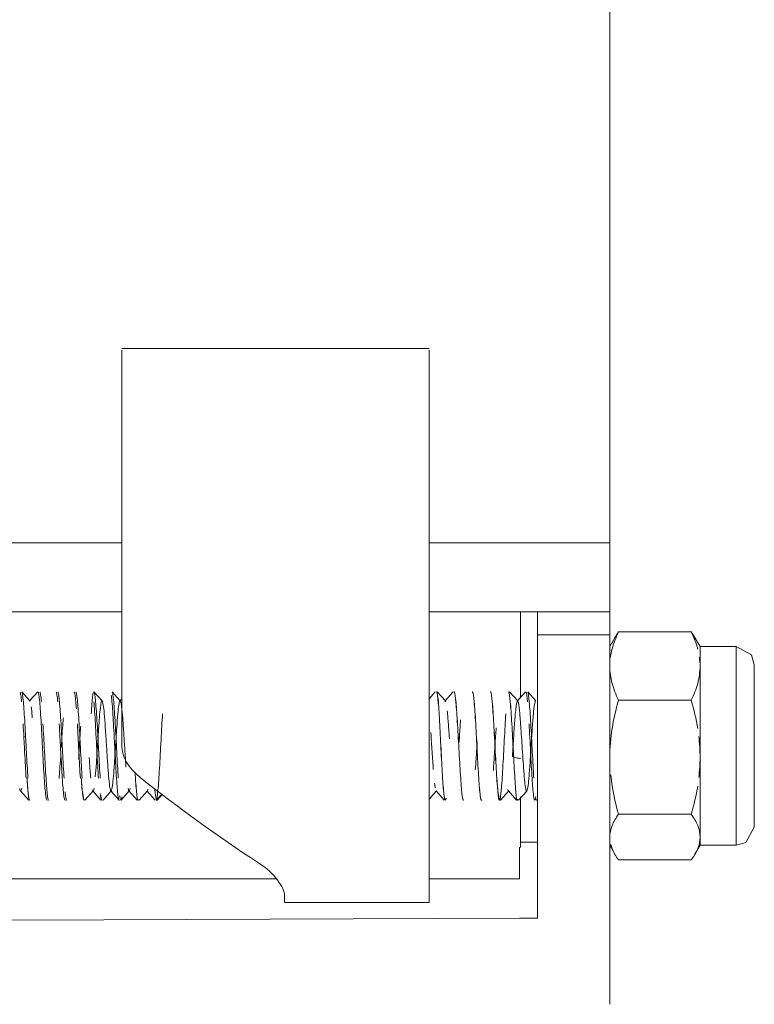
# Model space of a CAD drawing. Header units: millimetres. Extents: x -6729 to -5173, y -1197 to 6775.
# Tile 7 of 12: x -5412 to -5391, y 284 to 311. Entities that reach past the tile are written whole.
import ezdxf

# ---------------------------------------------------------------- set-up
doc = ezdxf.new("R2010")
doc.units = ezdxf.units.MM
doc.layers.add('E-LITE-EQPM', color=7, linetype='Continuous', lineweight=20)

# ---------------------------------------------------------------- blocks, each defined once
blk = doc.blocks.new('DEEP78 R CM_GLB - 00-703032-Lateral_PDF')
at = {"lineweight": 9}
for p, q in [((-3233.214, 293.892), (-3231.205, 293.892)), ((-3233.317, 293.734), (-3233.46, 293.487)), ((-3230.96, 293.487), (-3231.102, 293.734)), ((-3229.96, 293.487), (-3230.96, 293.487)), ((-3230.96, 293.487), (-3230.96, 292.948)), ((-3229.96, 293.486), (-3229.96, 292.948)), ((-3229.46, 292.546), (-3229.46, 292.987)), ((-3229.46, 292.987), (-3229.46, 292.7)), ((-3230.96, 290.426), (-3230.96, 292.948)), ((-3229.96, 288.005), (-3229.96, 292.948)), ((-3249.732, 292.235), (-3249.505, 291.983)), ((-3249.516, 291.983), (-3249.289, 292.235)), ((-3247.732, 292.235), (-3247.505, 291.983)), ((-3247.232, 292.234), (-3247.005, 291.983)), ((-3238.46, 292.045), (-3238.289, 292.235)), ((-3238.231, 292.234), (-3238.005, 291.983)), ((-3238.016, 291.983), (-3237.79, 292.234)), ((-3236.231, 292.235), (-3236.005, 291.984)), ((-3236.016, 291.984), (-3235.79, 292.234)), ((-3235.731, 292.234), (-3235.505, 291.984)), ((-3247.016, 291.983), (-3246.96, 292.045)), ((-3233.214, 292.004), (-3231.205, 292.004)), ((-3229.46, 288.502), (-3229.46, 291.635)), ((-3249.625, 291.001), (-3249.675, 291.013)), ((-3230.96, 288.215), (-3230.96, 290.426)), ((-3249.539, 289.24), (-3249.766, 289.491)), ((-3247.755, 289.492), (-3247.982, 289.24)), ((-3247.54, 289.24), (-3247.766, 289.492)), ((-3247.482, 289.24), (-3247.255, 289.492)), ((-3247.266, 289.492), (-3247.039, 289.24)), ((-3246.982, 289.24), (-3246.755, 289.492)), ((-3246.766, 289.492), (-3246.539, 289.24)), ((-3246.481, 289.24), (-3246.255, 289.491)), ((-3246.039, 289.24), (-3246.266, 289.491)), ((-3238.46, 289.265), (-3238.255, 289.492)), ((-3238.039, 289.24), (-3238.266, 289.492)), ((-3236.255, 289.491), (-3236.481, 289.241)), ((-3236.04, 289.241), (-3236.266, 289.491)), ((-3235.981, 289.24), (-3235.755, 289.49)), ((-3246.011, 289.237), (-3245.988, 289.237)), ((-3245.982, 289.24), (-3245.838, 289.399)), ((-3229.46, 288.928), (-3229.46, 288.487)), ((-3231.205, 288.849), (-3233.214, 288.849)), ((-3230.96, 287.987), (-3230.96, 288.215)), ((-3233.46, 287.987), (-3233.317, 287.74)), ((-3231.102, 287.74), (-3230.96, 287.987)), ((-3230.96, 287.987), (-3229.96, 287.987)), ((-3233.214, 287.582), (-3231.205, 287.582))]:
    blk.add_line(p, q, dxfattribs=at)
at = {"lineweight": 9, "flags": 128}
for points in [[(-3229.96, 293.487), (-3229.539, 293.257), (-3229.46, 292.987)], [(-3229.46, 288.487), (-3229.46, 288.925), (-3229.46, 290.068), (-3229.46, 291.472), (-3229.46, 292.546)], [(-3229.46, 288.487), (-3229.69, 288.066), (-3229.96, 287.987)]]:
    blk.add_lwpolyline(points, dxfattribs=at)
at = {"lineweight": 9}
for points, knots in [([(-3233.214, 293.892), (-3233.294, 293.736), (-3233.386, 293.496), (-3233.433, 293.255), (-3233.444, 293.171)], [0, 0, 0, 0, 0.5, 0.7650494, 0.7650494, 0.7650494, 0.7650494]), ([(-3249.645, 291.35), (-3249.659, 291.591), (-3249.68, 291.913), (-3249.709, 292.162), (-3249.723, 292.219), (-3249.73, 292.231)], [-0.6666667, -0.6666667, -0.6666667, -0.6666667, -0.5, -0.4166667, -0.3333333, -0.3333333, -0.3333333, -0.3333333]), ([(-3249.193, 291.35), (-3249.207, 291.592), (-3249.228, 291.913), (-3249.256, 292.162), (-3249.27, 292.219), (-3249.277, 292.231)], [0.3333333, 0.3333333, 0.3333333, 0.3333333, 0.5, 0.5833333, 0.6666667, 0.6666667, 0.6666667, 0.6666667]), ([(-3248.56, 289.845), (-3248.574, 290.057), (-3248.595, 290.44), (-3248.623, 290.975), (-3248.652, 291.484), (-3248.68, 291.913), (-3248.709, 292.162), (-3248.723, 292.219), (-3248.73, 292.231)], [-1, -1, -1, -1, -0.8333333, -0.75, -0.6666667, -0.5, -0.4166667, -0.3333333, -0.3333333, -0.3333333, -0.3333333]), ([(-3248.22, 291.766), (-3248.225, 291.838), (-3248.237, 291.991), (-3248.256, 292.162), (-3248.27, 292.219), (-3248.277, 292.231)], [0.4383834, 0.4383834, 0.4383834, 0.4383834, 0.5, 0.5833333, 0.6666667, 0.6666667, 0.6666667, 0.6666667]), ([(-3248.06, 289.845), (-3248.074, 290.057), (-3248.095, 290.44), (-3248.123, 290.975), (-3248.152, 291.484), (-3248.18, 291.913), (-3248.209, 292.162), (-3248.223, 292.219), (-3248.23, 292.231)], [-1, -1, -1, -1, -0.8333333, -0.75, -0.6666667, -0.5, -0.4166667, -0.3333333, -0.3333333, -0.3333333, -0.3333333]), ([(-3247.56, 289.845), (-3247.574, 290.057), (-3247.595, 290.44), (-3247.623, 290.975), (-3247.652, 291.484), (-3247.68, 291.913), (-3247.709, 292.162), (-3247.73, 292.247), (-3247.75, 292.234), (-3247.777, 292.081), (-3247.797, 291.832), (-3247.81, 291.629)], [-1, -1, -1, -1, -0.833333, -0.75, -0.666667, -0.5, -0.416667, -0.333333, -0.25, -0.166667, 0, 0, 0, 0]), ([(-3247.59, 290.353), (-3247.594, 290.426), (-3247.605, 290.631), (-3247.623, 290.975), (-3247.652, 291.484), (-3247.68, 291.913), (-3247.709, 292.162), (-3247.723, 292.219), (-3247.73, 292.231)], [-0.8810036, -0.8810036, -0.8810036, -0.8810036, -0.8333333, -0.75, -0.6666667, -0.5, -0.4166667, -0.3333333, -0.3333333, -0.3333333, -0.3333333]), ([(-3247.061, 289.845), (-3247.068, 289.952), (-3247.081, 290.184), (-3247.109, 290.703), (-3247.144, 291.379), (-3247.18, 291.911), (-3247.208, 292.163), (-3247.223, 292.219), (-3247.23, 292.231)], [-1, -1, -1, -1, -0.9166667, -0.8333333, -0.6666667, -0.5, -0.4166667, -0.3333333, -0.3333333, -0.3333333, -0.3333333]), ([(-3238.254, 292.236), (-3238.25, 292.239), (-3238.233, 292.224), (-3238.203, 291.996), (-3238.165, 291.356), (-3238.125, 290.556), (-3238.099, 290.055), (-3238.085, 289.845)], [0.283926, 0.283926, 0.283926, 0.283926, 0.3333333, 0.5, 0.6666667, 0.8333333, 1, 1, 1, 1]), ([(-3238.085, 289.845), (-3238.098, 290.055), (-3238.124, 290.556), (-3238.163, 291.355), (-3238.202, 291.994), (-3238.232, 292.218), (-3238.248, 292.237), (-3238.251, 292.237)], [0, 0, 0, 0, 0.1666667, 0.3333333, 0.5, 0.6666667, 0.707068, 0.707068, 0.707068, 0.707068]), ([(-3237.77, 292.237), (-3237.767, 292.237), (-3237.749, 292.218), (-3237.717, 291.994), (-3237.687, 291.568), (-3237.673, 291.328)], [0.2929199, 0.2929199, 0.2929199, 0.2929199, 0.3333333, 0.5, 0.6666667, 0.6666667, 0.6666667, 0.6666667]), ([(-3237.671, 291.329), (-3237.685, 291.569), (-3237.714, 291.996), (-3237.747, 292.218), (-3237.765, 292.237), (-3237.768, 292.237)], [0.3333333, 0.3333333, 0.3333333, 0.3333333, 0.5, 0.6666667, 0.7065965, 0.7065965, 0.7065965, 0.7065965]), ([(-3237.266, 292.235), (-3237.262, 292.239), (-3237.244, 292.233), (-3237.213, 292.019), (-3237.184, 291.592), (-3237.17, 291.35)], [0.2858424, 0.2858424, 0.2858424, 0.2858424, 0.3333333, 0.5, 0.6666667, 0.6666667, 0.6666667, 0.6666667]), ([(-3236.766, 292.235), (-3236.762, 292.239), (-3236.744, 292.233), (-3236.713, 292.019), (-3236.684, 291.592), (-3236.67, 291.35)], [0.2858312, 0.2858312, 0.2858312, 0.2858312, 0.3333333, 0.5, 0.6666667, 0.6666667, 0.6666667, 0.6666667]), ([(-3236.266, 292.235), (-3236.262, 292.239), (-3236.244, 292.233), (-3236.212, 292.019), (-3236.17, 291.379), (-3236.127, 290.568), (-3236.099, 290.058), (-3236.085, 289.845)], [0.28582, 0.28582, 0.28582, 0.28582, 0.3333333, 0.5, 0.6666667, 0.8333333, 1, 1, 1, 1]), ([(-3235.561, 289.845), (-3235.575, 290.058), (-3235.603, 290.568), (-3235.638, 291.243), (-3235.666, 291.7), (-3235.694, 292.064), (-3235.714, 292.207), (-3235.728, 292.231)], [-1, -1, -1, -1, -0.8333333, -0.6666667, -0.5833333, -0.5, -0.3333333, -0.3333333, -0.3333333, -0.3333333]), ([(-3247.609, 289.845), (-3247.623, 290.057), (-3247.645, 290.44), (-3247.672, 290.975), (-3247.7, 291.484), (-3247.721, 291.806), (-3247.735, 291.96)], [0, 0, 0, 0, 0.1666667, 0.25, 0.3333333, 0.5, 0.5, 0.5, 0.5]), ([(-3246.847, 290.152), (-3246.851, 290.218), (-3246.861, 290.355), (-3246.88, 290.646), (-3246.899, 290.947), (-3246.918, 291.23), (-3246.936, 291.492), (-3246.955, 291.711), (-3246.974, 291.866), (-3246.993, 291.972), (-3247.017, 292.008), (-3247.045, 291.896), (-3247.073, 291.634), (-3247.102, 291.264), (-3247.13, 290.826), (-3247.158, 290.377), (-3247.187, 289.975), (-3247.21, 289.716), (-3247.229, 289.578), (-3247.248, 289.489), (-3247.267, 289.477), (-3247.286, 289.542), (-3247.304, 289.66), (-3247.323, 289.848), (-3247.342, 290.086), (-3247.361, 290.353), (-3247.385, 290.723), (-3247.422, 291.316), (-3247.469, 291.92), (-3247.516, 292.046), (-3247.554, 291.825), (-3247.578, 291.577), (-3247.596, 291.329), (-3247.615, 291.056), (-3247.634, 290.759), (-3247.653, 290.465), (-3247.672, 290.184), (-3247.686, 289.995), (-3247.695, 289.887)], [0.5588235, 0.5588235, 0.5588235, 0.5588235, 0.5661765, 0.5735294, 0.5882353, 0.5955882, 0.6029412, 0.6176471, 0.625, 0.6323529, 0.6470588, 0.6617647, 0.6764706, 0.6911765, 0.7058824, 0.7205882, 0.7352941, 0.75, 0.7573529, 0.7647059, 0.7794118, 0.7867647, 0.7941176, 0.8088235, 0.8161765, 0.8235294, 0.8382353, 0.8529412, 0.8823529, 0.9117647, 0.9264706, 0.9411765, 0.9485294, 0.9558824, 0.9705882, 0.9779412, 0.9852941, 1, 1, 1, 1]), ([(-3246.96, 291.744), (-3246.965, 291.788), (-3246.974, 291.866), (-3246.993, 291.972), (-3247.017, 292.008), (-3247.045, 291.896), (-3247.073, 291.634), (-3247.102, 291.264), (-3247.13, 290.826), (-3247.158, 290.377), (-3247.187, 289.975), (-3247.21, 289.716), (-3247.229, 289.578), (-3247.248, 289.489), (-3247.267, 289.477), (-3247.286, 289.542), (-3247.304, 289.66), (-3247.323, 289.848), (-3247.342, 290.086), (-3247.361, 290.353), (-3247.385, 290.723), (-3247.422, 291.316), (-3247.469, 291.92), (-3247.516, 292.046), (-3247.554, 291.825), (-3247.578, 291.577), (-3247.596, 291.329), (-3247.615, 291.056), (-3247.634, 290.759), (-3247.653, 290.465), (-3247.672, 290.184), (-3247.686, 289.995), (-3247.695, 289.887)], [0.6176471, 0.6176471, 0.6176471, 0.6176471, 0.625, 0.6323529, 0.6470588, 0.6617647, 0.6764706, 0.6911765, 0.7058824, 0.7205882, 0.7352941, 0.75, 0.7573529, 0.7647059, 0.7794118, 0.7867647, 0.7941176, 0.8088235, 0.8161765, 0.8235294, 0.8382353, 0.8529412, 0.8823529, 0.9117647, 0.9264706, 0.9411765, 0.9485294, 0.9558824, 0.9705882, 0.9779412, 0.9852941, 1, 1, 1, 1]), ([(-3247.194, 291.35), (-3247.207, 291.592), (-3247.228, 291.913), (-3247.249, 292.099), (-3247.256, 292.145)], [0.3333333, 0.3333333, 0.3333333, 0.3333333, 0.5, 0.5833333, 0.5833333, 0.5833333, 0.5833333]), ([(-3246.988, 291.939), (-3246.998, 291.979), (-3247.011, 291.999), (-3247.024, 291.969), (-3247.028, 291.955)], [0.63235294, 0.63235294, 0.63235294, 0.63235294, 0.64705882, 0.65306365, 0.65306365, 0.65306365, 0.65306365]), ([(-3235.511, 291.987), (-3235.517, 291.986), (-3235.528, 291.966), (-3235.544, 291.882), (-3235.561, 291.751), (-3235.583, 291.516), (-3235.605, 291.21), (-3235.627, 290.878), (-3235.648, 290.54), (-3235.669, 290.216), (-3235.69, 289.943), (-3235.71, 289.715), (-3235.73, 289.561), (-3235.75, 289.491), (-3235.769, 289.479), (-3235.792, 289.566), (-3235.828, 289.872), (-3235.861, 290.355), (-3235.891, 290.828), (-3235.912, 291.15), (-3235.931, 291.42), (-3235.948, 291.63), (-3235.963, 291.775), (-3235.979, 291.897), (-3235.996, 291.974), (-3236.011, 291.989), (-3236.007, 292.003), (-3236.031, 291.955), (-3236.049, 291.849), (-3236.066, 291.703), (-3236.084, 291.492), (-3236.101, 291.271), (-3236.118, 291.018), (-3236.135, 290.74), (-3236.148, 290.547), (-3236.154, 290.45)], [0.5714286, 0.5714286, 0.5714286, 0.5714286, 0.5758929, 0.5803571, 0.5848214, 0.5892857, 0.5982143, 0.6026786, 0.6071429, 0.6160714, 0.6205357, 0.625, 0.6339286, 0.6383929, 0.6428571, 0.6517857, 0.6607143, 0.6785714, 0.6875, 0.6964286, 0.7053571, 0.7142857, 0.7232143, 0.7321429, 0.75, 0.7767857, 0.8392857, 0.8660714, 0.8839286, 0.9107143, 0.9285714, 0.9464286, 0.9642857, 0.9821429, 1, 1, 1, 1]), ([(-3249.439, 291.518), (-3249.446, 291.606), (-3249.46, 291.754), (-3249.467, 291.804), (-3249.469, 291.824)], [0.73214286, 0.73214286, 0.73214286, 0.73214286, 0.75, 0.77678571, 0.77678571, 0.77678571, 0.77678571]), ([(-3246.016, 289.24), (-3246.012, 289.235), (-3245.994, 289.241), (-3245.962, 289.456), (-3245.92, 290.096), (-3245.877, 290.906), (-3245.849, 291.417), (-3245.835, 291.629)], [0.2859239, 0.2859239, 0.2859239, 0.2859239, 0.3333333, 0.5, 0.6666667, 0.8333333, 1, 1, 1, 1]), ([(-3237.898, 290.934), (-3237.905, 291.045), (-3237.919, 291.254), (-3237.935, 291.465), (-3237.931, 291.42), (-3237.95, 291.65), (-3237.957, 291.714)], [0.7321429, 0.7321429, 0.7321429, 0.7321429, 0.75, 0.7767857, 0.8392857, 0.8660714, 0.8660714, 0.8660714, 0.8660714]), ([(-3249.609, 289.845), (-3249.623, 290.057), (-3249.644, 290.44), (-3249.672, 290.975), (-3249.686, 291.23), (-3249.693, 291.35)], [0, 0, 0, 0, 0.1666667, 0.25, 0.3333333, 0.3333333, 0.3333333, 0.3333333]), ([(-3249.56, 289.845), (-3249.574, 290.057), (-3249.595, 290.44), (-3249.623, 290.975), (-3249.638, 291.23), (-3249.645, 291.35)], [-1, -1, -1, -1, -0.8333333, -0.75, -0.6666667, -0.6666667, -0.6666667, -0.6666667]), ([(-3249.109, 289.845), (-3249.123, 290.057), (-3249.145, 290.44), (-3249.173, 290.975), (-3249.186, 291.23), (-3249.193, 291.35)], [0, 0, 0, 0, 0.1666667, 0.25, 0.3333333, 0.3333333, 0.3333333, 0.3333333]), ([(-3249.06, 289.845), (-3249.074, 290.057), (-3249.095, 290.44), (-3249.123, 290.975), (-3249.138, 291.23), (-3249.145, 291.35)], [-1, -1, -1, -1, -0.8333333, -0.75, -0.6666667, -0.6666667, -0.6666667, -0.6666667]), ([(-3248.609, 289.845), (-3248.623, 290.057), (-3248.645, 290.44), (-3248.673, 290.975), (-3248.686, 291.23), (-3248.693, 291.35)], [0, 0, 0, 0, 0.1666667, 0.25, 0.3333333, 0.3333333, 0.3333333, 0.3333333]), ([(-3248.582, 291.517), (-3248.585, 291.473), (-3248.596, 291.336), (-3248.615, 291.062), (-3248.63, 290.822), (-3248.638, 290.695)], [0.48436356, 0.48436356, 0.48436356, 0.48436356, 0.48660714, 0.49107143, 0.49611737, 0.49611737, 0.49611737, 0.49611737]), ([(-3248.109, 289.845), (-3248.123, 290.057), (-3248.145, 290.44), (-3248.173, 290.975), (-3248.186, 291.23), (-3248.193, 291.35)], [0, 0, 0, 0, 0.1666667, 0.25, 0.3333333, 0.3333333, 0.3333333, 0.3333333]), ([(-3247.109, 289.845), (-3247.123, 290.057), (-3247.145, 290.44), (-3247.173, 290.975), (-3247.187, 291.23), (-3247.194, 291.35)], [0, 0, 0, 0, 0.1666667, 0.25, 0.3333333, 0.3333333, 0.3333333, 0.3333333]), ([(-3237.586, 291.46), (-3237.59, 291.411), (-3237.599, 291.289), (-3237.613, 291.082), (-3237.624, 290.924), (-3237.629, 290.844)], [0.61282602, 0.61282602, 0.61282602, 0.61282602, 0.61607143, 0.62053571, 0.625, 0.625, 0.625, 0.625]), ([(-3248.099, 291.288), (-3248.104, 291.22), (-3248.119, 291.004), (-3248.139, 290.684), (-3248.154, 290.447), (-3248.159, 290.37)], [0.36160714, 0.36160714, 0.36160714, 0.36160714, 0.36607143, 0.375, 0.37946429, 0.37946429, 0.37946429, 0.37946429]), ([(-3236.603, 291.237), (-3236.608, 291.165), (-3236.618, 291.012), (-3236.639, 290.687), (-3236.66, 290.353), (-3236.676, 290.128), (-3236.681, 290.057)], [0.375, 0.375, 0.375, 0.375, 0.37946429, 0.38392857, 0.39285714, 0.39732143, 0.39732143, 0.39732143, 0.39732143]), ([(-3238.342, 290.082), (-3238.353, 290.233), (-3238.37, 290.488), (-3238.387, 290.756), (-3238.392, 290.844)], [0.13333333, 0.13333333, 0.13333333, 0.13333333, 0.15, 0.15830856, 0.15830856, 0.15830856, 0.15830856]), ([(-3237.129, 290.832), (-3237.139, 290.68), (-3237.156, 290.412), (-3237.173, 290.169), (-3237.18, 290.074)], [0.50285773, 0.50285773, 0.50285773, 0.50285773, 0.50892857, 0.51339286, 0.51339286, 0.51339286, 0.51339286]), ([(-3247.822, 289.845), (-3247.828, 289.909), (-3247.842, 290.083), (-3247.838, 290.034), (-3247.856, 290.288), (-3247.865, 290.417)], [0.1428571, 0.1428571, 0.1428571, 0.1428571, 0.1696429, 0.2321429, 0.2589286, 0.2589286, 0.2589286, 0.2589286]), ([(-3249.585, 289.845), (-3249.574, 289.666), (-3249.553, 289.367), (-3249.528, 289.228), (-3249.514, 289.238), (-3249.511, 289.245)], [0, 0, 0, 0, 0.1666667, 0.3333333, 0.3847933, 0.3847933, 0.3847933, 0.3847933]), ([(-3249.027, 289.243), (-3249.034, 289.231), (-3249.047, 289.24), (-3249.075, 289.393), (-3249.096, 289.643), (-3249.109, 289.845)], [0.6666667, 0.6666667, 0.6666667, 0.6666667, 0.75, 0.8333333, 1, 1, 1, 1]), ([(-3248.98, 289.243), (-3248.987, 289.231), (-3249, 289.24), (-3249.027, 289.393), (-3249.047, 289.643), (-3249.06, 289.845)], [-0.3333333, -0.3333333, -0.3333333, -0.3333333, -0.25, -0.1666667, 0, 0, 0, 0]), ([(-3248.527, 289.243), (-3248.534, 289.231), (-3248.547, 289.24), (-3248.575, 289.393), (-3248.596, 289.643), (-3248.609, 289.845)], [0.6666667, 0.6666667, 0.6666667, 0.6666667, 0.75, 0.8333333, 1, 1, 1, 1]), ([(-3247.027, 289.243), (-3247.034, 289.232), (-3247.047, 289.241), (-3247.075, 289.392), (-3247.096, 289.643), (-3247.109, 289.845)], [0.6666667, 0.6666667, 0.6666667, 0.6666667, 0.75, 0.8333333, 1, 1, 1, 1]), ([(-3237.99, 289.283), (-3237.994, 289.264), (-3238.013, 289.206), (-3238.044, 289.31), (-3238.072, 289.642), (-3238.085, 289.845)], [0.6173145, 0.6173145, 0.6173145, 0.6173145, 0.6666667, 0.8333333, 1, 1, 1, 1]), ([(-3238.085, 289.845), (-3238.071, 289.633), (-3238.042, 289.293), (-3238.011, 289.205), (-3237.993, 289.272), (-3237.989, 289.291)], [0, 0, 0, 0, 0.1666667, 0.3333333, 0.3786843, 0.3786843, 0.3786843, 0.3786843]), ([(-3235.507, 289.334), (-3235.514, 289.287), (-3235.535, 289.195), (-3235.562, 289.291), (-3235.589, 289.558), (-3235.602, 289.743), (-3235.609, 289.845)], [0.5815886, 0.5815886, 0.5815886, 0.5815886, 0.6666667, 0.8333333, 0.9166667, 1, 1, 1, 1]), ([(-3233.214, 288.849), (-3233.293, 289.106), (-3233.376, 289.466), (-3233.422, 289.832), (-3233.433, 289.934)], [-1, -1, -1, -1, -0.5, -0.3076076, -0.3076076, -0.3076076, -0.3076076]), ([(-3248.48, 289.243), (-3248.487, 289.231), (-3248.5, 289.24), (-3248.517, 289.337), (-3248.528, 289.431), (-3248.531, 289.467)], [-0.3333333, -0.3333333, -0.3333333, -0.3333333, -0.25, -0.1666667, -0.1222074, -0.1222074, -0.1222074, -0.1222074]), ([(-3247.255, 289.492), (-3247.26, 289.485), (-3247.271, 289.49), (-3247.286, 289.542), (-3247.295, 289.601), (-3247.3, 289.636)], [0.77082037, 0.77082037, 0.77082037, 0.77082037, 0.77941176, 0.78676471, 0.79411765, 0.79411765, 0.79411765, 0.79411765]), ([(-3246.238, 289.538), (-3246.242, 289.517), (-3246.252, 289.488), (-3246.261, 289.486), (-3246.266, 289.491)], [0.24264706, 0.24264706, 0.24264706, 0.24264706, 0.25, 0.25731157, 0.25731157, 0.25731157, 0.25731157]), ([(-3245.998, 289.252), (-3246.012, 289.279), (-3246.03, 289.366), (-3246.049, 289.509), (-3246.053, 289.544)], [0, 0, 0, 0, 0.5, 0.6437849, 0.6437849, 0.6437849, 0.6437849]), ([(-3247.557, 289.425), (-3247.547, 289.321), (-3247.534, 289.232), (-3247.521, 289.236), (-3247.517, 289.244)], [0.25, 0.25, 0.25, 0.25, 0.5, 0.5935458, 0.5935458, 0.5935458, 0.5935458]), ([(-3233.214, 287.582), (-3233.293, 287.685), (-3233.374, 287.827), (-3233.421, 287.971), (-3233.43, 288.009)], [-1, -1, -1, -1, -0.5, -0.3207176, -0.3207176, -0.3207176, -0.3207176])]:
    blk.add_open_spline(points, degree=3, knots=knots, dxfattribs=at)
for points in [[(-3233.394, 293.579), (-3233.353, 293.684), (-3233.293, 293.789), (-3233.214, 293.892)], [(-3231.026, 293.579), (-3231.067, 293.684), (-3231.127, 293.789), (-3231.205, 293.892)], [(-3231.205, 293.892), (-3231.126, 293.736), (-3231.066, 293.579), (-3231.025, 293.421)], [(-3233.46, 293.259), (-3233.459, 293.298), (-3233.455, 293.337), (-3233.449, 293.376)], [(-3230.979, 293.194), (-3230.968, 293.112), (-3230.961, 293.03), (-3230.96, 292.948)], [(-3233.214, 292.004), (-3233.293, 292.158), (-3233.413, 292.469), (-3233.457, 292.787), (-3233.46, 292.948)], [(-3230.96, 292.948), (-3230.963, 292.787), (-3231.007, 292.469), (-3231.127, 292.158), (-3231.205, 292.004)], [(-3249.735, 291.96), (-3249.742, 292.037), (-3249.756, 292.161), (-3249.77, 292.219), (-3249.777, 292.231)], [(-3249.187, 291.96), (-3249.195, 292.037), (-3249.209, 292.162), (-3249.223, 292.219), (-3249.23, 292.231)], [(-3248.735, 291.96), (-3248.742, 292.037), (-3248.756, 292.162), (-3248.77, 292.219), (-3248.777, 292.231)], [(-3237.085, 289.845), (-3237.099, 290.058), (-3237.126, 290.568), (-3237.168, 291.379), (-3237.21, 292.019), (-3237.238, 292.207), (-3237.252, 292.231)], [(-3236.668, 291.35), (-3236.682, 291.592), (-3236.71, 292.019), (-3236.738, 292.207), (-3236.752, 292.231)], [(-3236.085, 289.845), (-3236.099, 290.058), (-3236.127, 290.568), (-3236.169, 291.379), (-3236.211, 292.019), (-3236.238, 292.207), (-3236.252, 292.231)], [(-3235.736, 291.958), (-3235.75, 292.111), (-3235.764, 292.207), (-3235.778, 292.231)], [(-3249.498, 291.971), (-3249.502, 291.982), (-3249.507, 291.987), (-3249.512, 291.986)], [(-3247.469, 291.824), (-3247.488, 291.97), (-3247.507, 292.02), (-3247.526, 291.964)], [(-3238.008, 291.986), (-3238.013, 291.988), (-3238.019, 291.982), (-3238.024, 291.967)], [(-3237.992, 291.955), (-3237.998, 291.973), (-3238.003, 291.983), (-3238.008, 291.986)], [(-3236.017, 291.982), (-3236.021, 291.975), (-3236.027, 291.963), (-3236.033, 291.934)], [(-3235.992, 291.952), (-3235.998, 291.976), (-3236.002, 291.98), (-3236.005, 291.984)], [(-3233.46, 290.426), (-3233.457, 290.691), (-3233.414, 291.218), (-3233.294, 291.742), (-3233.214, 292.004)], [(-3231.205, 292.004), (-3231.126, 291.742), (-3231.066, 291.48), (-3231.025, 291.217)], [(-3236.585, 289.845), (-3236.572, 289.642), (-3236.545, 289.31), (-3236.504, 289.174), (-3236.462, 289.456), (-3236.42, 290.096), (-3236.378, 290.906), (-3236.349, 291.417), (-3236.335, 291.629)], [(-3235.912, 291.141), (-3235.918, 291.24), (-3235.931, 291.42), (-3235.943, 291.56), (-3235.948, 291.619)], [(-3237.17, 291.35), (-3237.156, 291.109), (-3237.128, 290.568), (-3237.099, 290.058), (-3237.085, 289.845)], [(-3236.67, 291.35), (-3236.656, 291.109), (-3236.628, 290.568), (-3236.599, 290.058), (-3236.585, 289.845)], [(-3236.585, 289.845), (-3236.599, 290.058), (-3236.626, 290.568), (-3236.654, 291.109), (-3236.668, 291.35)], [(-3235.609, 289.845), (-3235.623, 290.058), (-3235.65, 290.568), (-3235.678, 291.108), (-3235.693, 291.35)], [(-3247.356, 290.288), (-3247.366, 290.427), (-3247.385, 290.723), (-3247.403, 291.019), (-3247.413, 291.158)], [(-3238.394, 290.863), (-3238.399, 290.945), (-3238.404, 291.027), (-3238.409, 291.106)], [(-3237.673, 291.328), (-3237.658, 291.088), (-3237.629, 290.556), (-3237.6, 290.055), (-3237.585, 289.845)], [(-3237.585, 289.845), (-3237.599, 290.055), (-3237.628, 290.557), (-3237.656, 291.089), (-3237.671, 291.329)], [(-3230.996, 291.001), (-3230.974, 290.81), (-3230.962, 290.618), (-3230.96, 290.426)], [(-3248.657, 290.405), (-3248.671, 290.189), (-3248.686, 289.99), (-3248.7, 289.834)], [(-3236.153, 290.45), (-3236.116, 290.433), (-3236.041, 290.404), (-3235.966, 290.393), (-3235.928, 290.393)], [(-3230.96, 290.426), (-3230.962, 290.237), (-3230.974, 290.05), (-3230.995, 289.863)], [(-3246.595, 290.003), (-3246.592, 289.949), (-3246.588, 289.896), (-3246.585, 289.845)], [(-3246.585, 289.845), (-3246.588, 289.896), (-3246.591, 289.948), (-3246.595, 290.003)], [(-3249.504, 289.243), (-3249.518, 289.219), (-3249.545, 289.311), (-3249.572, 289.642), (-3249.585, 289.845)], [(-3248.085, 289.845), (-3248.071, 289.642), (-3248.044, 289.311), (-3248.016, 289.219), (-3248.002, 289.243)], [(-3248.004, 289.241), (-3248.018, 289.256), (-3248.045, 289.385), (-3248.072, 289.675), (-3248.085, 289.845)], [(-3246.585, 289.845), (-3246.572, 289.642), (-3246.544, 289.31), (-3246.517, 289.219), (-3246.503, 289.243)], [(-3246.502, 289.243), (-3246.516, 289.219), (-3246.544, 289.31), (-3246.571, 289.642), (-3246.585, 289.845)], [(-3237.585, 289.845), (-3237.572, 289.642), (-3237.545, 289.31), (-3237.518, 289.219), (-3237.504, 289.243)], [(-3237.502, 289.243), (-3237.516, 289.219), (-3237.544, 289.31), (-3237.571, 289.642), (-3237.585, 289.845)], [(-3237.085, 289.845), (-3237.072, 289.642), (-3237.045, 289.31), (-3237.018, 289.219), (-3237.004, 289.243)], [(-3237.002, 289.243), (-3237.016, 289.219), (-3237.044, 289.31), (-3237.071, 289.642), (-3237.085, 289.845)], [(-3236.482, 289.264), (-3236.499, 289.21), (-3236.533, 289.266), (-3236.568, 289.622), (-3236.585, 289.845)], [(-3236.085, 289.845), (-3236.072, 289.622), (-3236.047, 289.266), (-3236.021, 289.21), (-3236.008, 289.264)], [(-3249.731, 289.57), (-3249.741, 289.518), (-3249.76, 289.463), (-3249.778, 289.511), (-3249.788, 289.56)], [(-3247.765, 289.49), (-3247.77, 289.494), (-3247.775, 289.506), (-3247.78, 289.525)], [(-3247.731, 289.571), (-3247.743, 289.506), (-3247.754, 289.482), (-3247.765, 289.49)], [(-3246.733, 289.559), (-3246.752, 289.46), (-3246.771, 289.465), (-3246.79, 289.572)], [(-3238.291, 289.578), (-3238.297, 289.611), (-3238.302, 289.653), (-3238.308, 289.703)], [(-3236.254, 289.492), (-3236.258, 289.486), (-3236.268, 289.487), (-3236.277, 289.514), (-3236.281, 289.529)], [(-3231.026, 289.629), (-3231.067, 289.366), (-3231.127, 289.106), (-3231.205, 288.849)], [(-3247.504, 289.243), (-3247.518, 289.219), (-3247.532, 289.265), (-3247.545, 289.371)], [(-3246.979, 289.243), (-3246.986, 289.232), (-3247, 289.242), (-3247.014, 289.317), (-3247.021, 289.369)], [(-3246.958, 289.329), (-3246.965, 289.283), (-3246.972, 289.255), (-3246.979, 289.243)], [(-3245.885, 289.376), (-3245.922, 289.335), (-3245.96, 289.294), (-3245.997, 289.252)], [(-3236.528, 289.269), (-3236.52, 289.239), (-3236.512, 289.23), (-3236.504, 289.243)], [(-3236.002, 289.243), (-3236.009, 289.232), (-3236.015, 289.237), (-3236.022, 289.257)], [(-3235.478, 289.243), (-3235.489, 289.224), (-3235.5, 289.25), (-3235.511, 289.314)], [(-3233.46, 288.215), (-3233.457, 288.322), (-3233.414, 288.533), (-3233.294, 288.744), (-3233.214, 288.849)], [(-3230.96, 288.215), (-3230.962, 288.322), (-3231.006, 288.533), (-3231.126, 288.744), (-3231.205, 288.849)], [(-3231.205, 287.582), (-3231.127, 287.685), (-3231.007, 287.894), (-3230.963, 288.108), (-3230.96, 288.215)]]:
    blk.add_open_spline(points, degree=3, dxfattribs=at)
at = {"layer": 'E-LITE-EQPM'}
for p, q in [((-3233.46, 323.295), (-3233.46, 296.363)), ((-3238.46, 301.739), (-3246.96, 301.739)), ((-3246.96, 301.694), (-3246.96, 298.423)), ((-3238.46, 301.694), (-3238.46, 298.423)), ((-3246.96, 298.423), (-3246.96, 290.735)), ((-3238.46, 298.423), (-3238.46, 287.037)), ((-3258.96, 296.363), (-3246.96, 296.363)), ((-3238.46, 296.363), (-3233.46, 296.363)), ((-3233.46, 296.363), (-3233.46, 294.453)), ((-3246.96, 294.453), (-3258.96, 294.453)), ((-3235.46, 294.453), (-3238.46, 294.453)), ((-3235.929, 292.056), (-3235.929, 294.453)), ((-3235.46, 294.453), (-3233.46, 294.453)), ((-3235.46, 293.81), (-3235.46, 294.453)), ((-3233.46, 294.453), (-3233.46, 293.817)), ((-3235.46, 293.81), (-3235.46, 285.971)), ((-3233.46, 293.817), (-3233.46, 283.587)), ((-3235.929, 287.928), (-3235.929, 289.326)), ((-3235.929, 288.075), (-3235.46, 288.075)), ((-3235.96, 287.061), (-3235.96, 287.937)), ((-3258.96, 287.061), (-3242.66, 287.061)), ((-3238.46, 287.061), (-3235.96, 287.061)), ((-3238.46, 287.037), (-3238.46, 286.407)), ((-3242.46, 286.41), (-3242.46, 286.597)), ((-3242.46, 286.407), (-3238.46, 286.407))]:
    blk.add_line(p, q, dxfattribs=at)
at = {"layer": 'E-LITE-EQPM', "flags": 128}
for points in [[(-3233.46, 293.817), (-3234.46, 293.814), (-3235.46, 293.81)], [(-3235.96, 285.969), (-3247.46, 285.929), (-3258.96, 285.889)], [(-3235.46, 285.971), (-3235.71, 285.97), (-3235.96, 285.969)]]:
    blk.add_lwpolyline(points, dxfattribs=at)
at = {"layer": 'E-LITE-EQPM'}
for centre, major_axis, start_param, end_param in [((-3242.96, 290.735), (4, 0), 3.141593, 3.65183), ((-3183.831, 305.506), (71.76, 0), 3.65183, 3.739206), ((-3246.46, 286.479), (4, 0), 0.317944, 0.597614)]:
    blk.add_ellipse(centre, major_axis=major_axis, ratio=0.44635, start_param=start_param, end_param=end_param, dxfattribs=at)
blk.add_open_spline([(-3242.66, 287.037), (-3242.593, 286.946), (-3242.493, 286.779), (-3242.46, 286.651), (-3242.46, 286.597)], degree=3, dxfattribs=at)

msp = doc.modelspace()

# ---------------------------------------------------------------- block references
at = {"layer": 'E-LITE-EQPM'}
msp.add_blockref('DEEP78 R CM_GLB - 00-703032-Lateral_PDF', (-2161.8, 0), dxfattribs=at)

doc.saveas('drawing.dxf')
